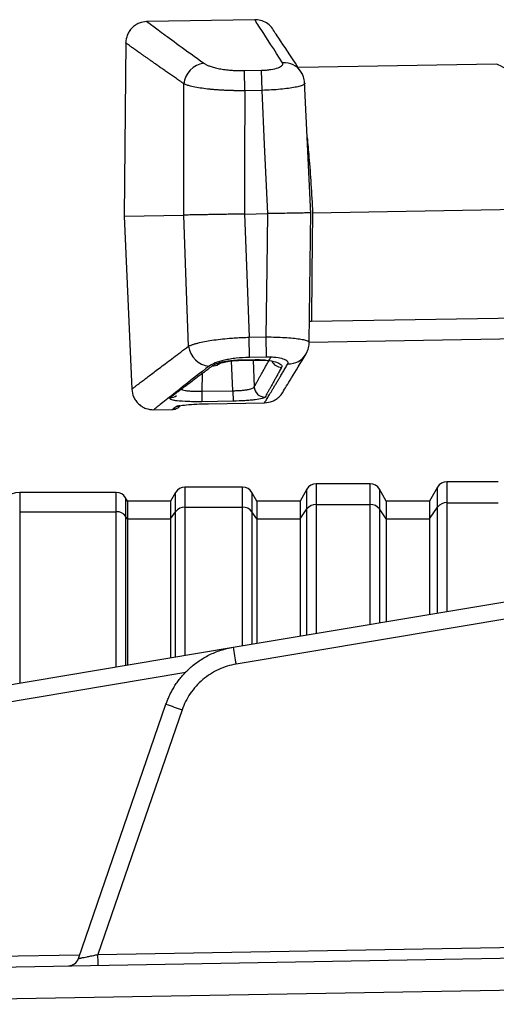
# Model space of a CAD drawing. Header units: millimetres. Extents: x 5 to 597, y 5 to 415.
# Tile 83 of 138: x 290.39 to 294.81, y 315.72 to 324.85. Entities that reach past the tile are written whole.
import ezdxf

# ---------------------------------------------------------------- set-up
doc = ezdxf.new("R2010")
doc.units = ezdxf.units.MM

msp = doc.modelspace()

# ---------------------------------------------------------------- linework, layer by layer
at = {"color": 7, "linetype": 'Continuous', "lineweight": 25}
for p, q in [((292.5692, 324.8497), (291.5689, 324.8322)), ((291.3733, 324.6448), (291.3592, 323.0283)), ((292.7588, 324.7256), (292.7553, 324.7307)), ((292.4731, 324.3779), (292.6334, 324.3807)), ((292.4763, 324.191), (292.4731, 324.3779)), ((292.6367, 324.1938), (292.6334, 324.3807)), ((294.8095, 324.4382), (292.9771, 324.4063)), ((293.0086, 324.3484), (293.0005, 324.3628)), ((293.0897, 323.0484), (293.0305, 324.2755)), ((292.6367, 324.1938), (292.4763, 324.191)), ((293.1063, 323.0588), (296.5651, 323.1191)), ((291.3592, 323.0283), (291.9126, 323.0379)), ((291.3592, 323.0283), (291.4293, 321.4225)), ((292.4754, 323.0478), (292.6918, 323.0515)), ((293.0733, 321.862), (293.0893, 323.0685)), ((293.0864, 323.0584), (293.0892, 323.0584)), ((292.5162, 321.9052), (292.6766, 321.908)), ((292.5195, 321.7183), (292.5162, 321.9052)), ((292.6798, 321.7211), (292.6766, 321.908)), ((296.5237, 321.9182), (293.074, 321.858)), ((293.073, 321.8401), (293.0732, 321.8563)), ((292.6798, 321.7211), (292.5195, 321.7183)), ((293.0461, 321.7518), (293.0547, 321.7687)), ((292.441, 321.6955), (292.5747, 321.6978)), ((292.441, 321.6918), (292.5748, 321.6941)), ((292.5747, 321.6978), (292.5748, 321.6941)), ((292.0782, 321.4045), (292.3661, 321.4095)), ((292.0782, 321.4045), (292.0799, 321.3077)), ((292.3661, 321.4095), (292.3678, 321.3127)), ((292.3678, 321.3127), (292.0799, 321.3077)), ((292.14, 321.2892), (292.6608, 321.2983)), ((292.14, 321.2888), (292.6608, 321.2979)), ((292.14, 321.2892), (292.14, 321.2888)), ((291.6248, 321.2326), (291.8046, 321.2358)), ((293.6394, 320.546), (293.1397, 320.546)), ((294.8279, 320.566), (294.3512, 320.566)), ((291.2856, 320.466), (290.3896, 320.466)), ((291.8357, 320.466), (291.7896, 320.386)), ((292.4568, 320.516), (291.9223, 320.516)), ((292.5896, 320.386), (292.5434, 320.466)), ((293.0531, 320.496), (292.9896, 320.386)), ((293.7896, 320.386), (293.726, 320.496)), ((294.2646, 320.516), (294.1896, 320.386)), ((291.3896, 320.386), (291.3722, 320.416)), ((291.7896, 320.386), (291.3896, 320.386)), ((291.3896, 320.386), (291.3896, 320.2207)), ((291.7896, 320.386), (291.7896, 320.2207)), ((292.9896, 320.386), (292.5896, 320.386)), ((292.5896, 320.386), (292.5896, 320.2207)), ((292.9896, 320.386), (292.9896, 320.2207)), ((293.1397, 320.3547), (293.6394, 320.3547)), ((294.1896, 320.386), (293.7896, 320.386)), ((293.7896, 320.386), (293.7896, 320.2207)), ((294.1896, 320.386), (294.1896, 320.2207)), ((294.3512, 320.3715), (294.8279, 320.3715)), ((290.3896, 320.2877), (291.2856, 320.2877)), ((291.7896, 320.2207), (291.8357, 320.2877)), ((291.9223, 320.3296), (292.4568, 320.3296)), ((292.5896, 320.2207), (292.5434, 320.2877)), ((292.9896, 320.2207), (293.0531, 320.3129)), ((293.7896, 320.2207), (293.726, 320.3129)), ((294.1896, 320.2207), (294.2646, 320.3296)), ((291.3896, 320.2207), (291.3722, 320.2458)), ((291.3896, 320.2207), (291.3896, 318.8673)), ((291.3896, 320.2207), (291.7896, 320.2207)), ((291.7896, 320.2207), (291.7896, 318.9343)), ((292.5896, 320.2207), (292.5896, 319.0681)), ((292.5896, 320.2207), (292.9896, 320.2207)), ((292.9896, 320.2207), (292.9896, 319.1351)), ((293.7896, 320.2207), (293.7896, 319.2689)), ((293.7896, 320.2207), (294.1896, 320.2207)), ((294.1896, 320.2207), (294.1896, 319.3359)), ((292.3707, 319.0315), (295.7791, 319.6019)), ((295.8041, 319.4441), (292.3957, 318.8737)), ((287.9294, 318.2883), (292.3707, 319.0315)), ((290.9344, 316.1448), (291.7463, 318.5029)), ((291.8962, 318.4508), (291.115, 316.1821)), ((287.5707, 316.0203), (296.7943, 316.1813)), ((296.656, 315.8813), (287.4324, 315.7203))]:
    msp.add_line(p, q, dxfattribs=at)
at = {"color": 8, "linetype": 'Continuous', "lineweight": 25}
for p, q in [((293.0951, 322.0532), (296.5299, 322.1131)), ((293.0727, 322.0534), (293.0951, 322.0532)), ((292.3661, 321.4095), (292.3545, 321.6864)), ((292.441, 321.6955), (292.441, 321.6918)), ((292.5536, 321.6937), (292.564, 321.4456)), ((292.0805, 321.569), (292.0782, 321.4045)), ((292.6608, 321.2983), (292.6608, 321.2979)), ((293.1397, 320.546), (293.1397, 320.3547)), ((293.6394, 320.3547), (293.6394, 320.546)), ((294.3512, 320.566), (294.3512, 320.3715)), ((290.3896, 320.466), (290.3896, 320.2877)), ((291.2856, 320.2877), (291.2856, 320.466)), ((291.8357, 320.2877), (291.8357, 320.466)), ((291.9223, 320.516), (291.9223, 320.3296)), ((292.4568, 320.3296), (292.4568, 320.516)), ((292.5434, 320.466), (292.5434, 320.2877)), ((293.0531, 320.3129), (293.0531, 320.496)), ((293.726, 320.496), (293.726, 320.3129)), ((294.2646, 320.3296), (294.2646, 320.516)), ((291.3722, 320.416), (291.3722, 320.2458)), ((293.1397, 320.3547), (293.1397, 319.1602)), ((293.6394, 319.2438), (293.6394, 320.3547)), ((294.3512, 320.3715), (294.3512, 319.3629)), ((290.3896, 320.2877), (290.3896, 318.7)), ((291.2856, 318.8499), (291.2856, 320.2877)), ((291.8357, 318.942), (291.8357, 320.2877)), ((291.9223, 320.3296), (291.9223, 318.9565)), ((292.4568, 319.0459), (292.4568, 320.3296)), ((292.5434, 320.2877), (292.5434, 319.0604)), ((293.0531, 319.1457), (293.0531, 320.3129)), ((293.726, 320.3129), (293.726, 319.2583)), ((294.2646, 319.3484), (294.2646, 320.3296)), ((291.3722, 320.2458), (291.3722, 318.8644)), ((291.9299, 318.7957), (287.9545, 318.1305)), ((291.115, 316.1821), (295.6097, 316.2606)), ((286.9044, 316.1086), (290.9462, 316.1792))]:
    msp.add_line(p, q, dxfattribs=at)
at = {"color": 7, "linetype": 'Continuous', "lineweight": 25, "flags": 128}
for points in [[(291.9126, 323.0379), (291.9128, 323.719), (291.913, 324.2542)], [(292.4763, 324.191), (292.4758, 323.5508), (292.4754, 323.0478)], [(292.6918, 323.0515), (292.6609, 323.6912), (292.6367, 324.1938)], [(291.9555, 321.8224), (291.9314, 322.5031), (291.9126, 323.0379)], [(292.4754, 323.0478), (292.4983, 322.4079), (292.5162, 321.9052)], [(292.6766, 321.908), (292.6851, 322.5484), (292.6918, 323.0515)], [(293.1061, 323.0588), (293.1, 322.4956), (293.0951, 322.0532)]]:
    msp.add_lwpolyline(points, dxfattribs=at)
at = {"color": 7, "linetype": 'Continuous', "lineweight": 25}
for centre, radius, start, end in [((292.1246, 324.2349), 0.2125, 97.32055, 174.78575), ((292.1663, 321.8491), 0.2125, 187.21425, 264.67945), ((292.6644, 321.4515), 0.1006, 183.31896, 270.4915), ((293.1397, 320.446), 0.1, 90, 150), ((293.6394, 320.446), 0.1, 30, 90), ((294.3512, 320.466), 0.1, 90, 150), ((290.3896, 320.266), 0.2, 90, 180), ((291.2856, 320.366), 0.1, 30, 90), ((291.9223, 320.416), 0.1, 90, 150), ((292.4568, 320.416), 0.1, 30, 90), ((293.1369, 320.2501), 0.1047, 88.46131, 143.16978), ((293.6423, 320.2501), 0.1047, 36.83022, 91.53869), ((294.3484, 320.2669), 0.1047, 88.46131, 143.16978), ((291.2884, 320.1831), 0.1047, 36.83022, 91.53869), ((291.9195, 320.225), 0.1047, 88.46131, 143.16978), ((292.4596, 320.225), 0.1047, 36.83022, 91.53869), ((296.965, 319.6788), 4.6397, 188.01957, 189.99275), ((296.3918, 331.6283), 13.9232, 250.50937, 251.16236), ((288.2506, 316.1071), 2.8654, 359.50031, 1.49973), ((290.8398, 316.1773), 0.1, 271, 341)]:
    msp.add_arc(centre, radius, start, end, dxfattribs=at)
at = {"color": 8, "linetype": 'Continuous', "lineweight": 25}
for centre, radius, start, end in [((292.8412, 324.2616), 0.1888, 32.42438, 94.10402), ((292.8833, 321.8475), 0.1888, 267.89611, 329.55983), ((292.1816, 321.7251), 0.0858, 265.24256, 305.78903), ((292.8202, 321.7296), 0.1034, 206.01961, 268.92115), ((291.7865, 321.4417), 0.0957, 269.43049, 307.43197), ((291.8401, 321.3616), 0.099, 270.627, 293.24189)]:
    msp.add_arc(centre, radius, start, end, dxfattribs=at)
at = {"color": 7, "linetype": 'Continuous', "lineweight": 25}
for points, knots in [([(291.5697, 324.8322), (291.545, 324.8292), (291.507, 324.8246), (291.4615, 324.7996), (291.4302, 324.7741), (291.4049, 324.7425), (291.3804, 324.6968), (291.376, 324.6587), (291.3732, 324.634)], [0, 0, 0, 0, 0.239815, 0.368591, 0.5, 0.631409, 0.760185, 1, 1, 1, 1]), ([(292.7555, 324.7302), (292.7459, 324.7478), (292.7264, 324.7833), (292.6792, 324.8219), (292.6252, 324.8462), (292.5873, 324.8485), (292.5689, 324.8497)], [0, 0, 0, 0, 0.254928, 0.513643, 0.765076, 1, 1, 1, 1]), ([(293.0002, 324.3634), (292.9274, 324.4741), (292.7868, 324.6878), (292.7685, 324.7122), (292.7597, 324.724)], [0, 0, 0, 0, 0.517994, 1, 1, 1, 1]), ([(291.913, 324.2542), (291.8994, 324.2637), (291.8721, 324.2826), (291.8332, 324.3097), (291.7958, 324.3358), (291.7601, 324.3607), (291.726, 324.3846), (291.6936, 324.4073), (291.6627, 324.429), (291.6335, 324.4495), (291.6059, 324.469), (291.5799, 324.4873), (291.5555, 324.5046), (291.5327, 324.5208), (291.5048, 324.5405), (291.4739, 324.5624), (291.4428, 324.5845), (291.4174, 324.6025), (291.3976, 324.6166), (291.3836, 324.6266), (291.3749, 324.6328), (291.3738, 324.6336), (291.3732, 324.634)], [0, 0, 0, 0, 0.039451, 0.078717, 0.117801, 0.156704, 0.19543, 0.233983, 0.272364, 0.310577, 0.348624, 0.38651, 0.424237, 0.461808, 0.499226, 0.571421, 0.643357, 0.715059, 0.78655, 0.857854, 0.928996, 1, 1, 1, 1]), ([(292.0975, 324.4456), (292.1004, 324.4437), (292.1061, 324.4397), (292.1164, 324.434), (292.1278, 324.4284), (292.1405, 324.423), (292.1614, 324.4152), (292.1934, 324.4055), (292.2404, 324.3951), (292.2929, 324.3868), (292.344, 324.3816), (292.3906, 324.3788), (292.4316, 324.3775), (292.4592, 324.3778), (292.4731, 324.3779)], [0, 0, 0, 0, 0.050532, 0.100707, 0.150693, 0.200659, 0.250776, 0.376335, 0.50064, 0.625944, 0.750305, 0.833837, 0.916728, 1, 1, 1, 1]), ([(292.6334, 324.3807), (292.6484, 324.381), (292.6631, 324.3817), (292.6919, 324.3842), (292.7061, 324.3859), (292.7456, 324.3921), (292.7689, 324.398), (292.8046, 324.4113), (292.8175, 324.4189), (292.8314, 324.4345), (292.8325, 324.4423), (292.8277, 324.4499)], [0, 0, 0, 0, 0.125, 0.125, 0.25, 0.25, 0.5, 0.5, 0.75, 0.75, 1, 1, 1, 1]), ([(296.5933, 323.9284), (296.4119, 323.9362), (296.0178, 323.9533), (295.5451, 324.0941), (295.202, 324.2361), (294.9979, 324.3385), (294.8532, 324.421), (294.8237, 324.4325), (294.8091, 324.4382)], [0, 0, 0, 0, 0.232079, 0.50412, 0.632957, 0.758121, 0.880798, 1, 1, 1, 1]), ([(293.0311, 324.2518), (293.0306, 324.2702), (293.0295, 324.3078), (293.0101, 324.3446), (293.0002, 324.3634)], [0, 0, 0, 0, 0.490858, 1, 1, 1, 1]), ([(292.4763, 324.191), (292.4648, 324.1909), (292.4414, 324.1907), (292.4062, 324.191), (292.3707, 324.1916), (292.3351, 324.1926), (292.2996, 324.194), (292.2645, 324.1958), (292.2298, 324.198), (292.1959, 324.2006), (292.163, 324.2036), (292.1176, 324.2084), (292.0605, 324.2162), (292.0089, 324.2257), (291.9698, 324.235), (291.939, 324.2437), (291.9222, 324.2505), (291.913, 324.2542)], [0, 0, 0, 0, 0.047134, 0.095077, 0.143773, 0.193159, 0.243163, 0.293709, 0.344712, 0.396086, 0.447738, 0.499574, 0.618556, 0.749232, 0.81482, 0.898969, 1, 1, 1, 1]), ([(293.0283, 324.2653), (293.0323, 324.262), (293.0374, 324.2579), (293.0312, 324.2533), (293.0299, 324.2523)], [0, 0, 0, 0, 0.791367, 1, 1, 1, 1]), ([(292.4754, 323.0478), (292.4639, 323.0476), (292.441, 323.0472), (292.4069, 323.0466), (292.373, 323.046), (292.3396, 323.0454), (292.3068, 323.0448), (292.2749, 323.0442), (292.2439, 323.0437), (292.214, 323.0432), (292.1853, 323.0427), (292.1579, 323.0422), (292.1243, 323.0416), (292.0852, 323.0409), (292.0421, 323.0402), (292.0022, 323.0395), (291.9668, 323.0389), (291.936, 323.0383), (291.9204, 323.0381), (291.9126, 323.0379)], [0, 0, 0, 0, 0.047012, 0.094005, 0.140881, 0.187546, 0.233905, 0.279868, 0.325346, 0.370257, 0.414522, 0.45807, 0.500834, 0.579569, 0.66074, 0.743898, 0.828535, 0.914095, 1, 1, 1, 1]), ([(293.0878, 323.0584), (293.0843, 323.0583), (293.0767, 323.0581), (293.0438, 323.0576), (292.9982, 323.0569), (292.9403, 323.0558), (292.8686, 323.0545), (292.7837, 323.0531), (292.7226, 323.0521), (292.6918, 323.0515)], [0, 0, 0, 0, 0.129798, 0.275905, 0.408285, 0.540539, 0.686528, 0.84163, 1, 1, 1, 1]), ([(291.9555, 321.8224), (291.9593, 321.8242), (291.9667, 321.8277), (291.9794, 321.8327), (291.9923, 321.8373), (292.0052, 321.8415), (292.0178, 321.8453), (292.0297, 321.8486), (292.0562, 321.8556), (292.1008, 321.8654), (292.1717, 321.8776), (292.2491, 321.8878), (292.3251, 321.8953), (292.394, 321.9002), (292.4549, 321.9034), (292.4959, 321.9046), (292.5162, 321.9052)], [0, 0, 0, 0, 0.045036, 0.08721, 0.12634, 0.162271, 0.194872, 0.22404, 0.249689, 0.380297, 0.499223, 0.626757, 0.748935, 0.833171, 0.917003, 1, 1, 1, 1]), ([(291.4293, 321.424), (291.4294, 321.4241), (291.4297, 321.4244), (291.4322, 321.4262), (291.436, 321.4292), (291.4415, 321.4335), (291.4486, 321.4389), (291.4572, 321.4455), (291.4675, 321.4533), (291.4793, 321.4624), (291.4927, 321.4726), (291.5077, 321.4841), (291.5242, 321.4967), (291.5424, 321.5106), (291.5675, 321.5297), (291.6014, 321.5555), (291.6465, 321.5898), (291.6971, 321.6282), (291.7532, 321.6706), (291.8149, 321.7171), (291.8818, 321.7673), (291.9308, 321.804), (291.9555, 321.8224)], [0, 0, 0, 0, 0.037972, 0.07598, 0.114028, 0.15212, 0.190259, 0.228449, 0.266694, 0.304998, 0.343364, 0.381795, 0.420296, 0.458871, 0.497522, 0.567579, 0.638178, 0.709339, 0.781082, 0.853428, 0.926394, 1, 1, 1, 1]), ([(293.0458, 321.7512), (293.055, 321.7703), (293.0732, 321.8077), (293.073, 321.8454), (293.0728, 321.8639)], [0, 0, 0, 0, 0.5107219, 1, 1, 1, 1]), ([(293.0717, 321.8633), (293.073, 321.8624), (293.0794, 321.858), (293.0744, 321.8537), (293.0705, 321.8502)], [0, 0, 0, 0, 0.206759, 1, 1, 1, 1]), ([(292.8764, 321.6588), (292.881, 321.6665), (292.8796, 321.6743), (292.8651, 321.6894), (292.852, 321.6965), (292.8157, 321.7086), (292.7923, 321.7137), (292.7526, 321.7185), (292.7384, 321.7197), (292.7095, 321.7212), (292.6948, 321.7214), (292.6798, 321.7211)], [0, 0, 0, 0, 0.25, 0.25, 0.5, 0.5, 0.75, 0.75, 0.875, 0.875, 1, 1, 1, 1]), ([(292.8286, 321.3942), (292.8518, 321.4319), (292.8984, 321.5077), (292.9965, 321.6699), (293.0458, 321.7512)], [0, 0, 0, 0, 0.498256, 1, 1, 1, 1]), ([(291.7856, 321.346), (291.7932, 321.3519), (291.8085, 321.3635), (291.8335, 321.3825), (291.86, 321.4027), (291.8883, 321.4242), (291.9182, 321.4469), (291.9498, 321.4708), (291.983, 321.4959), (292.0179, 321.5223), (292.0545, 321.5498), (292.0928, 321.5785), (292.1326, 321.6084), (292.1605, 321.6292), (292.1744, 321.6396)], [0, 0, 0, 0, 0.082514, 0.165128, 0.247856, 0.330714, 0.413716, 0.496878, 0.580213, 0.663736, 0.747462, 0.831405, 0.91558, 1, 1, 1, 1]), ([(292.5195, 321.7183), (292.4776, 321.7176), (292.4358, 321.7149), (292.3772, 321.7083), (292.3584, 321.7057), (292.3219, 321.6997), (292.3042, 321.6962), (292.255, 321.6852), (292.2262, 321.6765), (292.1784, 321.6578), (292.1599, 321.6479), (292.1466, 321.6376)], [0, 0, 0, 0, 0.25, 0.25, 0.375, 0.375, 0.5, 0.5, 0.75, 0.75, 1, 1, 1, 1]), ([(292.1744, 321.6396), (292.177, 321.6415), (292.1822, 321.6451), (292.1917, 321.6503), (292.2026, 321.6555), (292.2189, 321.6621), (292.2426, 321.6699), (292.2759, 321.6781), (292.3132, 321.6851), (292.3538, 321.6904), (292.3967, 321.6942), (292.4262, 321.6951), (292.441, 321.6955)], [0, 0, 0, 0, 0.062802, 0.125131, 0.18732, 0.249703, 0.374888, 0.499309, 0.624496, 0.749044, 0.874639, 1, 1, 1, 1]), ([(292.232, 321.6558), (292.2366, 321.6584), (292.2466, 321.6641), (292.2875, 321.6763), (292.3407, 321.6854), (292.3948, 321.6905), (292.4253, 321.6915), (292.441, 321.6919)], [0, 0, 0, 0, 0.197297, 0.428896, 0.695662, 0.842861, 1, 1, 1, 1]), ([(292.564, 321.4456), (292.5676, 321.452), (292.5749, 321.4648), (292.587, 321.4862), (292.6, 321.5092), (292.614, 321.5339), (292.6289, 321.5603), (292.6448, 321.5885), (292.6616, 321.6184), (292.6794, 321.6501), (292.698, 321.6833), (292.7112, 321.7069), (292.7178, 321.7187)], [0, 0, 0, 0, 0.099666, 0.199368, 0.299121, 0.398939, 0.498836, 0.598826, 0.698923, 0.799142, 0.899496, 1, 1, 1, 1]), ([(292.5747, 321.6978), (292.5928, 321.6982), (292.6106, 321.6979), (292.6454, 321.6963), (292.6627, 321.6949), (292.7109, 321.6894), (292.7397, 321.6837), (292.7736, 321.6733), (292.7835, 321.6695), (292.7999, 321.6615), (292.8064, 321.6573), (292.8208, 321.6442), (292.8232, 321.6351), (292.8183, 321.6262)], [0, 0, 0, 0, 0.125, 0.125, 0.25, 0.25, 0.5, 0.5, 0.625, 0.625, 0.75, 0.75, 1, 1, 1, 1]), ([(292.5748, 321.6943), (292.593, 321.6943), (292.6274, 321.6944), (292.6681, 321.6919), (292.6911, 321.6895), (292.6973, 321.6899), (292.6979, 321.6899)], [0, 0, 0, 0, 0.361151, 0.683957, 0.971194, 1, 1, 1, 1]), ([(292.6608, 321.2983), (292.6635, 321.3028), (292.669, 321.3118), (292.6785, 321.3276), (292.689, 321.3451), (292.7007, 321.3644), (292.7134, 321.3855), (292.7272, 321.4085), (292.742, 321.4332), (292.758, 321.4599), (292.775, 321.4883), (292.7931, 321.5186), (292.8122, 321.5508), (292.8325, 321.5849), (292.8538, 321.6207), (292.8688, 321.6461), (292.8764, 321.6588)], [0, 0, 0, 0, 0.070179, 0.140535, 0.211072, 0.281794, 0.352704, 0.423806, 0.495104, 0.566603, 0.638305, 0.710214, 0.782335, 0.85467, 0.927224, 1, 1, 1, 1]), ([(292.8183, 321.6262), (292.8116, 321.6142), (292.7984, 321.5902), (292.7798, 321.5564), (292.762, 321.5244), (292.7453, 321.4942), (292.7295, 321.4658), (292.7147, 321.4392), (292.7008, 321.4144), (292.688, 321.3914), (292.676, 321.37), (292.6689, 321.3572), (292.6653, 321.3509)], [0, 0, 0, 0, 0.101453, 0.202572, 0.303361, 0.403824, 0.503965, 0.603789, 0.7033, 0.802502, 0.901401, 1, 1, 1, 1]), ([(292.3661, 321.4095), (292.3721, 321.4096), (292.3844, 321.4097), (292.4028, 321.4103), (292.421, 321.4112), (292.439, 321.4123), (292.4563, 321.4138), (292.4728, 321.4155), (292.4882, 321.4175), (292.5052, 321.4202), (292.524, 321.4243), (292.543, 321.4301), (292.5584, 321.4372), (292.5621, 321.4427), (292.564, 321.4456)], [0, 0, 0, 0, 0.060621, 0.12231, 0.184831, 0.247925, 0.311315, 0.374721, 0.437861, 0.500466, 0.599935, 0.718565, 0.853437, 1, 1, 1, 1]), ([(291.4293, 321.424), (291.4329, 321.3994), (291.4386, 321.3615), (291.4647, 321.3166), (291.4911, 321.286), (291.5232, 321.2616), (291.5696, 321.2382), (291.6078, 321.2349), (291.6326, 321.2328)], [0, 0, 0, 0, 0.239815, 0.368591, 0.5, 0.631409, 0.760185, 1, 1, 1, 1]), ([(292.6608, 321.2983), (292.6856, 321.3013), (292.7237, 321.3059), (292.7695, 321.3307), (292.8004, 321.3566), (292.8207, 321.3795), (292.8281, 321.3943), (292.8295, 321.3971)], [0, 0, 0, 0, 0.362475, 0.557193, 0.75592, 0.954649, 1, 1, 1, 1]), ([(292.0799, 321.3077), (292.0576, 321.3073), (292.0357, 321.3072), (291.9927, 321.3075), (291.9714, 321.3079), (291.9118, 321.3099), (291.8763, 321.3124), (291.8347, 321.3176), (291.8226, 321.3196), (291.8029, 321.324), (291.7953, 321.3264), (291.779, 321.3342), (291.7776, 321.3399), (291.7856, 321.346)], [0, 0, 0, 0, 0.125, 0.125, 0.25, 0.25, 0.5, 0.5, 0.625, 0.625, 0.75, 0.75, 1, 1, 1, 1]), ([(291.8046, 321.2357), (291.8106, 321.2362), (291.8229, 321.237), (291.841, 321.2427), (291.8586, 321.2517), (291.8686, 321.2606), (291.8736, 321.2651)], [0, 0, 0, 0, 0.233877, 0.48108, 0.737996, 1, 1, 1, 1]), ([(291.8412, 321.2627), (291.8447, 321.2652), (291.8547, 321.2679), (291.8878, 321.2735), (291.9101, 321.2763), (291.9648, 321.2814), (291.9958, 321.2836), (292.0664, 321.2873), (292.1027, 321.2885), (292.14, 321.2892)], [0, 0, 0, 0, 0.25, 0.25, 0.5, 0.5, 0.75, 0.75, 1, 1, 1, 1]), ([(292.6653, 321.3509), (292.6625, 321.3459), (292.6531, 321.3412), (292.6211, 321.3325), (292.599, 321.3286), (292.5583, 321.3235), (292.5436, 321.322), (292.5121, 321.3192), (292.4952, 321.3179), (292.4431, 321.3148), (292.4057, 321.3134), (292.3678, 321.3127)], [0, 0, 0, 0, 0.25, 0.25, 0.5, 0.5, 0.625, 0.625, 0.75, 0.75, 1, 1, 1, 1]), ([(291.7463, 318.5029), (291.7509, 318.5156), (291.7601, 318.5412), (291.7767, 318.5793), (291.7958, 318.6177), (291.8175, 318.6561), (291.842, 318.6943), (291.8695, 318.7321), (291.8999, 318.7692), (291.9334, 318.8053), (291.9701, 318.8401), (292.0098, 318.8733), (292.0527, 318.9046), (292.0987, 318.9337), (292.1477, 318.9601), (292.1996, 318.9836), (292.2542, 319.0036), (292.3114, 319.0202), (292.3508, 319.0277), (292.3707, 319.0315)], [0, 0, 0, 0, 0.046896, 0.095283, 0.145161, 0.19653, 0.24939, 0.303741, 0.359583, 0.416916, 0.47574, 0.536055, 0.59786, 0.661157, 0.725944, 0.792222, 0.859991, 0.92925, 1, 1, 1, 1]), ([(292.3957, 318.8737), (292.3419, 318.8647), (292.2873, 318.8484), (292.1826, 318.8005), (292.1326, 318.7688), (292.0431, 318.693), (292.0036, 318.6489), (291.9391, 318.5535), (291.914, 318.5024), (291.8962, 318.4508)], [0, 0, 0, 0, 0.25, 0.25, 0.5, 0.5, 0.75, 0.75, 1, 1, 1, 1]), ([(290.9344, 316.1448), (290.9346, 316.1448), (290.935, 316.1449), (290.9383, 316.1457), (290.9436, 316.1469), (290.9512, 316.1484), (290.961, 316.1504), (290.973, 316.1529), (290.9902, 316.1564), (291.0149, 316.1616), (291.0451, 316.1677), (291.0792, 316.1748), (291.1018, 316.1794), (291.115, 316.1821)], [0, 0, 0, 0, 0.062912, 0.127154, 0.192977, 0.260613, 0.330277, 0.402166, 0.476458, 0.601536, 0.743958, 0.8504, 1, 1, 1, 1])]:
    msp.add_open_spline(points, degree=3, knots=knots, dxfattribs=at)
at = {"color": 8, "linetype": 'Continuous', "lineweight": 25}
for points, knots in [([(291.5698, 324.8322), (291.5698, 324.8322), (291.5586, 324.8405), (291.5975, 324.8115), (291.6932, 324.7408), (291.8578, 324.6195), (292.0173, 324.5038), (292.0975, 324.4456)], [0, 0, 0, 0, 0.000544, 0.250122, 0.501034, 0.748814, 1, 1, 1, 1]), ([(292.8277, 324.4499), (292.7527, 324.5662), (292.6029, 324.7983), (292.5804, 324.8323), (292.5692, 324.8492)], [0, 0, 0, 0, 0.500801, 1, 1, 1, 1]), ([(293.0299, 324.2523), (293.0275, 324.2497), (293.0219, 324.2434), (292.9922, 324.2333), (292.9455, 324.2225), (292.883, 324.2126), (292.8085, 324.2041), (292.7249, 324.1974), (292.6661, 324.195), (292.6367, 324.1938)], [0, 0, 0, 0, 0.107714, 0.253802, 0.401496, 0.549717, 0.699004, 0.849588, 1, 1, 1, 1]), ([(293.0555, 323.757), (293.0613, 323.6974), (293.0817, 323.4858), (293.096, 323.2373), (293.1063, 323.0588)], [0, 0, 0, 0, 0.281319, 1, 1, 1, 1]), ([(292.6766, 321.908), (292.706, 321.9078), (292.7648, 321.9075), (292.8485, 321.9037), (292.9233, 321.8979), (292.9861, 321.8901), (293.0332, 321.881), (293.0632, 321.8719), (293.0691, 321.8658), (293.0717, 321.8633)], [0, 0, 0, 0, 0.1502428, 0.3006668, 0.4498258, 0.598182, 0.7458497, 0.8922842, 1, 1, 1, 1]), ([(292.1466, 321.6376), (292.0676, 321.576), (291.9109, 321.4537), (291.7534, 321.329), (291.6512, 321.2477), (291.6388, 321.2378), (291.6326, 321.2328)], [0, 0, 0, 0, 0.2531, 0.502754, 0.752296, 1, 1, 1, 1]), ([(291.8807, 321.4323), (291.8817, 321.4302), (291.8843, 321.4251), (291.8991, 321.4184), (291.9229, 321.4121), (291.9547, 321.4076), (291.9922, 321.4047), (292.0342, 321.4035), (292.0635, 321.4042), (292.0782, 321.4045)], [0, 0, 0, 0, 0.106849, 0.256419, 0.406066, 0.554743, 0.703138, 0.851572, 1, 1, 1, 1]), ([(291.8046, 321.2358), (291.8048, 321.2359), (291.8051, 321.2361), (291.8074, 321.2378), (291.8111, 321.2405), (291.8163, 321.2444), (291.8231, 321.2493), (291.8312, 321.2553), (291.8379, 321.2602), (291.8412, 321.2627)], [0, 0, 0, 0, 0.142654, 0.285334, 0.428065, 0.570871, 0.713779, 0.856814, 1, 1, 1, 1]), ([(291.8741, 321.2709), (291.8712, 321.2705), (291.85, 321.2677), (291.8453, 321.265), (291.8412, 321.2627)], [0, 0, 0, 0, 0.135983, 1, 1, 1, 1])]:
    msp.add_open_spline(points, degree=3, knots=knots, dxfattribs=at)

doc.saveas('drawing.dxf')
